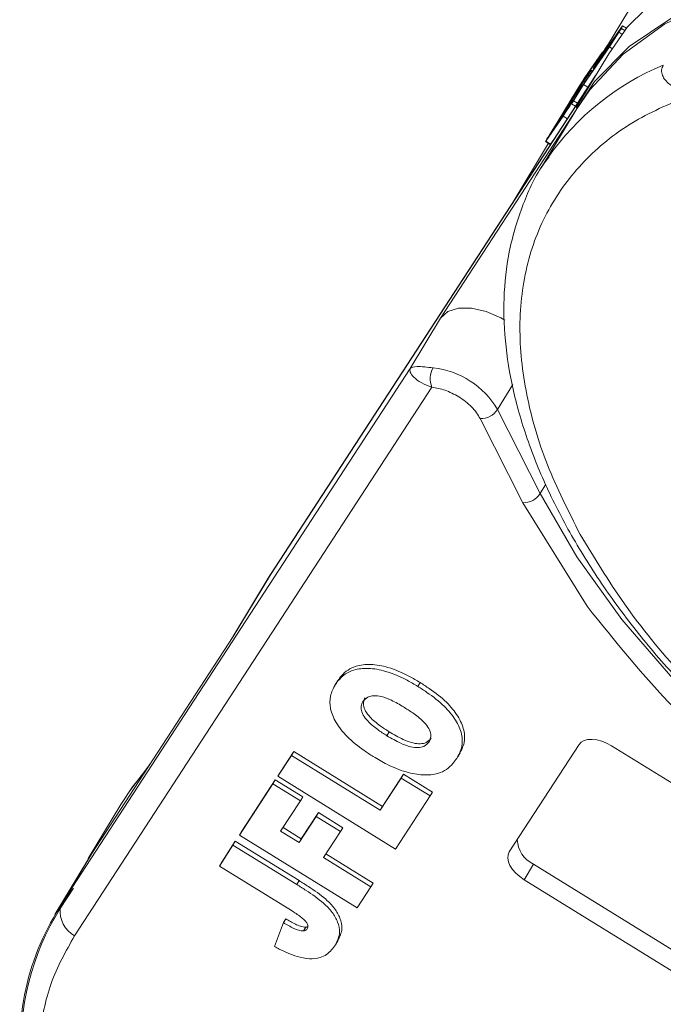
# Model space of a CAD drawing. Header units: millimetres. Extents: x 8853 to 11418, y 45 to 1005.
# Tile 72 of 256: x 9489 to 9509, y 765 to 795. Entities that reach past the tile are written whole.
import ezdxf

# ---------------------------------------------------------------- set-up
doc = ezdxf.new("R2010")
doc.units = ezdxf.units.MM

msp = doc.modelspace()

# ---------------------------------------------------------------- linework, layer by layer
at = {"color": 7, "linetype": 'Continuous', "lineweight": 15}
for p, q in [((9524.585, 823.202), (9507.286, 794.474)), ((9524.581, 823.195), (9507.286, 794.474)), ((9507.663, 794.944), (9506.838, 793.754)), ((9507.75, 795.084), (9506.946, 793.926)), ((9507.346, 794.423), (9507.642, 794.882)), ((9507.421, 794.547), (9507.639, 794.885)), ((9507.639, 794.885), (9507.663, 794.944)), ((9507.642, 794.882), (9507.734, 794.826)), ((9507.75, 795.084), (9507.717, 795.004)), ((9507.821, 794.939), (9507.717, 795.004)), ((9507.75, 795.084), (9507.875, 795.007)), ((9506.595, 793.357), (9507.421, 794.547)), ((9507.321, 794.213), (9506.302, 792.521)), ((9506.535, 793.254), (9507.346, 794.423)), ((9507.117, 794.251), (9506.573, 793.468)), ((9506.851, 793.777), (9507.164, 794.289)), ((9506.959, 793.949), (9507.252, 794.428)), ((9507.117, 794.251), (9507.128, 794.244)), ((9507.252, 794.428), (9507.282, 794.409)), ((9507.314, 794.456), (9507.281, 794.477)), ((9507.346, 794.423), (9507.422, 794.376)), ((9507.028, 794.106), (9506.493, 793.335)), ((9506.959, 793.949), (9506.961, 793.948)), ((9507.004, 794.056), (9507.017, 794.048)), ((9506.277, 792.985), (9506.773, 793.701)), ((9506.76, 793.678), (9506.72, 793.611)), ((9506.756, 793.589), (9506.72, 793.611)), ((9506.8, 793.653), (9506.76, 793.678)), ((9506.817, 793.676), (9506.775, 793.702)), ((9506.837, 793.752), (9506.86, 793.738)), ((9506.861, 793.74), (9506.838, 793.754)), ((9496.772, 777.951), (9506.908, 793.527)), ((9506.912, 793.534), (9496.776, 777.957)), ((9506.693, 793.568), (9506.196, 792.853)), ((9506.255, 792.802), (9506.568, 793.314)), ((9506.493, 793.335), (9506.512, 793.324)), ((9506.727, 793.547), (9506.693, 793.568)), ((9506.411, 793.21), (9505.44, 791.622)), ((9506.409, 793.105), (9505.913, 792.389)), ((9505.994, 792.522), (9506.49, 793.238)), ((9506.222, 792.742), (9506.535, 793.254)), ((9506.438, 793.25), (9506.277, 792.985)), ((9506.432, 793.091), (9506.409, 793.105)), ((9506.477, 793.214), (9506.437, 793.148)), ((9506.458, 793.135), (9506.437, 793.148)), ((9506.454, 793.24), (9506.438, 793.25)), ((9506.499, 793.201), (9506.477, 793.214)), ((9506.514, 793.225), (9506.491, 793.239)), ((9506.535, 793.254), (9506.674, 793.168)), ((9505.71, 792.058), (9506.207, 792.774)), ((9506.196, 792.853), (9505.994, 792.522)), ((9506.194, 792.751), (9506.153, 792.685)), ((9506.165, 792.678), (9506.153, 792.685)), ((9506.166, 792.653), (9506.289, 792.577)), ((9506.194, 792.751), (9506.208, 792.742)), ((9506.215, 792.841), (9506.196, 792.853)), ((9506.224, 792.766), (9506.208, 792.776)), ((9506.347, 792.665), (9506.222, 792.742)), ((9506.256, 792.804), (9506.255, 792.805)), ((9506.312, 792.459), (9505.22, 790.646)), ((9505.441, 791.615), (9505.976, 792.386)), ((9506.126, 792.642), (9505.63, 791.926)), ((9505.913, 792.389), (9505.71, 792.058)), ((9505.932, 792.377), (9505.913, 792.389)), ((9506.137, 792.636), (9506.126, 792.642)), ((9506.056, 792.079), (9502.076, 785.962)), ((9505.36, 791.483), (9505.904, 792.266)), ((9505.904, 792.266), (9506.034, 792.185)), ((9505.63, 791.926), (9505.468, 791.661)), ((9505.649, 791.914), (9505.63, 791.926)), ((9505.354, 791.474), (9505.5, 791.383)), ((9505.507, 791.392), (9505.36, 791.483)), ((9505.468, 791.661), (9505.472, 791.659)), ((9505.679, 791.64), (9505.507, 791.392)), ((9505.445, 791.418), (9504.33, 789.567)), ((9505.445, 791.417), (9504.333, 789.571)), ((9502.076, 785.962), (9501.13, 784.391)), ((9501.13, 784.391), (9490.293, 767.736)), ((9490.664, 766.678), (9501.805, 783.8)), ((9503.854, 783.104), (9504.327, 783.89)), ((9504.645, 780.197), (9503.313, 782.821)), ((9505.186, 780.48), (9503.854, 783.104)), ((9505.366, 780.779), (9505.186, 780.48)), ((9506.647, 776.967), (9504.645, 780.197)), ((9496.766, 777.942), (9495.602, 776.009)), ((9495.608, 776.017), (9496.772, 777.951)), ((9491.202, 769.247), (9495.608, 776.017)), ((9498.843, 774.598), (9498.771, 774.477)), ((9498.871, 774.643), (9498.798, 774.522)), ((9501.437, 774.585), (9501.365, 774.464)), ((9500.405, 772.925), (9500.477, 773.046)), ((9497.073, 771.778), (9497.498, 772.43)), ((9497.498, 772.43), (9497.425, 772.309)), ((9497.498, 772.43), (9500.265, 770.719)), ((9502.615, 772.269), (9502.688, 772.39)), ((9504.22, 769.301), (9506.398, 772.647)), ((9507.405, 772.611), (9524.306, 762.164)), ((9497.001, 771.657), (9497.425, 772.309)), ((9497.425, 772.309), (9500.192, 770.598)), ((9497.073, 771.778), (9497.001, 771.657)), ((9495.88, 769.943), (9496.922, 771.546)), ((9496.922, 771.546), (9496.85, 771.425)), ((9496.922, 771.546), (9497.781, 771.015)), ((9500.675, 769.386), (9497.001, 771.657)), ((9500.192, 770.598), (9500.846, 771.603)), ((9500.265, 770.719), (9500.919, 771.724)), ((9500.919, 771.724), (9500.846, 771.603)), ((9500.846, 771.603), (9501.753, 771.043)), ((9500.919, 771.724), (9501.826, 771.164)), ((9495.807, 769.823), (9496.85, 771.425)), ((9496.85, 771.425), (9497.709, 770.894)), ((9501.826, 771.164), (9501.753, 771.043)), ((9497.709, 770.894), (9497.09, 769.944)), ((9497.781, 771.015), (9497.709, 770.894)), ((9501.753, 771.043), (9500.675, 769.386)), ((9492.105, 770.779), (9491.086, 769.087)), ((9497.735, 769.71), (9498.266, 770.525)), ((9498.266, 770.525), (9498.193, 770.404)), ((9498.266, 770.525), (9499.029, 770.053)), ((9500.265, 770.719), (9500.192, 770.598)), ((9497.663, 769.59), (9498.193, 770.404)), ((9498.193, 770.404), (9498.956, 769.933)), ((9495.88, 769.943), (9495.807, 769.823)), ((9497.09, 769.944), (9497.663, 769.59)), ((9497.167, 770.062), (9497.735, 769.71)), ((9498.956, 769.933), (9498.426, 769.118)), ((9499.029, 770.053), (9498.956, 769.933)), ((9495.252, 768.978), (9495.676, 769.63)), ((9495.676, 769.63), (9495.603, 769.509)), ((9495.676, 769.63), (9497.664, 768.401)), ((9499.481, 767.551), (9495.807, 769.823)), ((9497.735, 769.71), (9497.663, 769.59)), ((9495.179, 768.857), (9495.603, 769.509)), ((9495.603, 769.509), (9497.591, 768.28)), ((9491.069, 769.034), (9490.05, 767.342)), ((9490.293, 767.736), (9491.202, 769.247)), ((9491.202, 769.247), (9491.069, 769.034)), ((9498.426, 769.118), (9499.905, 768.203)), ((9498.503, 769.236), (9499.978, 768.324)), ((9495.252, 768.978), (9495.179, 768.857)), ((9497.428, 767.467), (9495.179, 768.857)), ((9504.974, 768.912), (9504.683, 768.428)), ((9504.974, 768.912), (9521.875, 758.465)), ((9497.664, 768.401), (9497.591, 768.28)), ((9521.584, 757.981), (9504.683, 768.428)), ((9490.63, 768.169), (9490.217, 767.534)), ((9499.905, 768.203), (9499.481, 767.551)), ((9499.978, 768.324), (9499.905, 768.203)), ((9497.247, 767.212), (9497.174, 767.091)), ((9497.174, 767.091), (9496.903, 766.344)), ((9497.878, 766.951), (9497.805, 766.83)), ((9498.87, 766.518), (9498.797, 766.397))]:
    msp.add_line(p, q, dxfattribs=at)
at = {"color": 7, "linetype": 'Continuous', "lineweight": 15, "flags": 128}
for points in [[(9526.57, 796.561), (9524.862, 797.164), (9522.472, 797.831), (9520.134, 798.276), (9517.882, 798.493), (9515.749, 798.478), (9513.768, 798.231), (9511.968, 797.756), (9510.377, 797.061), (9509.018, 796.156), (9507.912, 795.053), (9507.321, 794.213)], [(9506.056, 792.079), (9506.879, 793.344), (9507.964, 794.435), (9509.295, 795.335), (9510.853, 796.031), (9512.615, 796.513), (9514.555, 796.774), (9516.645, 796.81), (9518.007, 796.718)], [(9516.279, 796.75), (9514.216, 796.677), (9512.308, 796.379), (9510.581, 795.862), (9509.063, 795.133), (9507.774, 794.202), (9506.733, 793.083), (9506.312, 792.459)], [(9507.164, 794.289), (9507.115, 794.213), (9507.074, 794.152), (9507.042, 794.105), (9507.019, 794.073), (9507.007, 794.058), (9507.004, 794.058), (9507.011, 794.074), (9507.028, 794.106)], [(9507.269, 794.459), (9507.214, 794.374), (9507.168, 794.304), (9507.132, 794.251), (9507.107, 794.215), (9507.092, 794.196), (9507.089, 794.196), (9507.097, 794.215), (9507.117, 794.251)], [(9507.269, 794.459), (9507.275, 794.469), (9507.279, 794.475), (9507.281, 794.477), (9507.28, 794.475), (9507.276, 794.468), (9507.27, 794.457), (9507.262, 794.444), (9507.252, 794.428)], [(9506.946, 793.926), (9506.945, 793.924), (9506.945, 793.924), (9506.946, 793.926), (9506.947, 793.928), (9506.949, 793.932), (9506.952, 793.937), (9506.956, 793.943), (9506.959, 793.949)], [(9506.773, 793.701), (9506.774, 793.702), (9506.775, 793.702), (9506.774, 793.701), (9506.772, 793.698), (9506.77, 793.694), (9506.767, 793.689), (9506.764, 793.684), (9506.76, 793.678)], [(9506.838, 793.754), (9506.837, 793.753), (9506.837, 793.753), (9506.837, 793.754), (9506.839, 793.757), (9506.841, 793.76), (9506.844, 793.765), (9506.847, 793.771), (9506.851, 793.777)], [(9506.49, 793.238), (9506.491, 793.239), (9506.491, 793.239), (9506.491, 793.238), (9506.489, 793.235), (9506.487, 793.231), (9506.484, 793.226), (9506.481, 793.221), (9506.477, 793.214)], [(9505.904, 792.266), (9505.969, 792.369), (9506.027, 792.459), (9506.077, 792.534), (9506.116, 792.593), (9506.145, 792.636), (9506.163, 792.66), (9506.17, 792.666), (9506.166, 792.654)], [(9506.222, 792.742), (9506.211, 792.725), (9506.201, 792.708), (9506.19, 792.692), (9506.181, 792.677), (9506.174, 792.666), (9506.169, 792.658), (9506.166, 792.654), (9506.166, 792.654)], [(9506.207, 792.774), (9506.208, 792.776), (9506.208, 792.776), (9506.208, 792.774), (9506.206, 792.772), (9506.204, 792.768), (9506.201, 792.763), (9506.198, 792.757), (9506.194, 792.751)], [(9505.36, 791.483), (9505.355, 791.475), (9505.354, 791.475), (9505.358, 791.483), (9505.367, 791.499), (9505.38, 791.522), (9505.397, 791.551), (9505.418, 791.584), (9505.44, 791.622)], [(9505.468, 791.661), (9505.46, 791.649), (9505.453, 791.638), (9505.448, 791.628), (9505.443, 791.62), (9505.44, 791.615), (9505.439, 791.613), (9505.439, 791.612), (9505.441, 791.615)], [(9505.507, 791.392), (9505.502, 791.384), (9505.5, 791.383)], [(9505.22, 790.646), (9505.333, 790.828), (9505.43, 790.975)], [(9504.087, 785.892), (9503.962, 785.965), (9503.502, 786.169), (9503.045, 786.275), (9502.632, 786.275), (9502.3, 786.167), (9502.076, 785.962)], [(9532.533, 763.575), (9530.216, 763.739), (9527.8, 764.144), (9525.32, 764.785), (9522.817, 765.652), (9520.327, 766.731), (9517.889, 768.006), (9515.541, 769.458), (9513.318, 771.063), (9511.255, 772.798), (9509.383, 774.636), (9507.732, 776.549), (9506.325, 778.507), (9505.186, 780.48)], [(9506.398, 772.647), (9506.465, 772.72), (9506.558, 772.773), (9506.673, 772.803), (9506.805, 772.81), (9506.95, 772.793), (9507.103, 772.753), (9507.256, 772.692), (9507.405, 772.611)], [(9492.906, 771.865), (9492.468, 771.324), (9492.105, 770.779)], [(9492.381, 771.203), (9492.975, 771.986), (9493.014, 772.031)], [(9490.879, 768.718), (9491.361, 769.508), (9491.479, 769.673)], [(9504.683, 768.428), (9504.545, 768.525), (9504.422, 768.634), (9504.32, 768.751), (9504.243, 768.872), (9504.193, 768.992), (9504.172, 769.106), (9504.181, 769.211), (9504.22, 769.301)]]:
    msp.add_lwpolyline(points, dxfattribs=at)
at = {"color": 7, "linetype": 'Continuous', "lineweight": 15}
for centre, radius, start, end in [((9505.414, 796.328), 2.656, 327.0297, 330.1092), ((9512.176, 786.247), 8.237, 112.4929, 144.9733), ((9505.556, 794.315), 1.359, 326.7119, 328.8522), ((9513.392, 788.991), 8.157, 146.7119, 148.8522), ((9508.765, 791.843), 2.719, 146.7119, 148.8522), ((9507.731, 792.611), 1.359, 146.7119, 148.8522), ((9505.273, 793.851), 1.359, 326.7119, 328.8522), ((9509.364, 790.416), 3.919, 142.4844, 149.8192), ((9504.99, 793.388), 1.359, 326.7119, 328.8522), ((9502.467, 784.064), 0.713, 151.0148, 201.7644), ((9501.556, 781.764), 2.661, 30.249, 83.7946), ((9503.322, 783.463), 0.642, 269.2072, 326.0398), ((9504.653, 780.839), 0.642, 269.2072, 326.0398), ((9505.364, 769.716), 0.894, 181.9933, 244.149), ((9496.827, 763.308), 7.875, 141.8915, 185.0268), ((9496.976, 763.284), 7.984, 147.8345, 184.0084), ((9491.087, 767.443), 0.874, 173.9937, 241.055)]:
    msp.add_arc(centre, radius, start, end, dxfattribs=at)
for points, knots in [([(9509.926, 792.948), (9509.794, 792.986), (9509.53, 793.061), (9509.248, 793.223), (9509.077, 793.388), (9508.989, 793.534), (9508.954, 793.695), (9509.002, 793.805), (9509.024, 793.858)], [0, 0, 0, 0, 0.250002, 0.499232, 0.632954, 0.75004, 0.88072, 1, 1, 1, 1]), ([(9506.432, 779.209), (9506.066, 779.934), (9505.321, 781.41), (9504.697, 783.598), (9504.475, 785.727), (9504.723, 787.714), (9505.43, 789.483), (9506.571, 790.968), (9508.054, 792.158), (9509.31, 792.688), (9509.926, 792.948)], [0, 0, 0, 0, 0.1198431, 0.2439998, 0.3712085, 0.5, 0.6287915, 0.7560002, 0.8801569, 1, 1, 1, 1]), ([(9505.462, 790.992), (9505.414, 790.931), (9505.065, 790.488), (9504.618, 789.501), (9504.185, 788.087), (9504.022, 786.586), (9504.083, 785.068), (9504.363, 783.499), (9504.854, 781.898), (9505.546, 780.283), (9506.428, 778.672), (9507.485, 777.083), (9508.695, 775.538), (9510.029, 774.064), (9511.462, 772.675), (9512.838, 771.491), (9514.124, 770.494), (9515.483, 769.518), (9516.495, 768.885), (9517.102, 768.507)], [0, 0, 0, 0, 0.010965, 0.078894, 0.150735, 0.215827, 0.281162, 0.346571, 0.411899, 0.477032, 0.541857, 0.606253, 0.670017, 0.732701, 0.793199, 0.852776, 0.895542, 0.937437, 1, 1, 1, 1]), ([(9501.805, 783.8), (9501.693, 783.843), (9501.455, 783.935), (9501.231, 784.118), (9501.111, 784.284), (9501.123, 784.355), (9501.13, 784.391)], [0, 0, 0, 0, 0.234359, 0.498216, 0.748481, 1, 1, 1, 1]), ([(9501.13, 784.391), (9501.183, 784.419), (9501.267, 784.463), (9501.551, 784.438), (9501.752, 784.418), (9501.843, 784.409)], [0, 0, 0, 0, 0.4984046, 0.7729247, 1, 1, 1, 1]), ([(9503.313, 782.821), (9503.278, 782.883), (9503.206, 783.008), (9503.048, 783.19), (9502.861, 783.361), (9502.716, 783.457), (9502.644, 783.505)], [0, 0, 0, 0, 0.249887, 0.499995, 0.749887, 1, 1, 1, 1]), ([(9525.351, 765.059), (9524.431, 765.348), (9522.558, 765.935), (9519.714, 767.205), (9516.891, 768.762), (9514.192, 770.594), (9511.718, 772.631), (9509.565, 774.795), (9507.758, 777.005), (9506.869, 778.483), (9506.432, 779.209)], [0, 0, 0, 0, 0.119843, 0.244, 0.371208, 0.5, 0.628792, 0.756, 0.880157, 1, 1, 1, 1]), ([(9532.522, 762.965), (9531.255, 763.05), (9528.695, 763.221), (9524.534, 764.303), (9520.36, 765.948), (9516.333, 768.127), (9512.609, 770.746), (9509.251, 773.721), (9507.515, 775.885), (9506.647, 776.967)], [0, 0, 0, 0, 0.141193, 0.285298, 0.429404, 0.570596, 0.711789, 0.855895, 1, 1, 1, 1]), ([(9498.871, 774.643), (9498.91, 774.698), (9499.046, 774.888), (9499.361, 775.106), (9499.89, 775.173), (9500.474, 775.069), (9501.006, 774.841), (9501.328, 774.65), (9501.437, 774.585)], [0, 0, 0, 0, 0.097263, 0.341984, 0.513045, 0.684302, 0.89238, 1, 1, 1, 1]), ([(9498.798, 774.522), (9498.837, 774.577), (9498.973, 774.767), (9499.288, 774.985), (9499.817, 775.052), (9500.401, 774.948), (9500.933, 774.721), (9501.255, 774.529), (9501.365, 774.464)], [0, 0, 0, 0, 0.097263, 0.341984, 0.513045, 0.684302, 0.89238, 1, 1, 1, 1]), ([(9499.98, 772.273), (9499.883, 772.335), (9499.591, 772.523), (9499.164, 772.872), (9498.795, 773.333), (9498.618, 773.776), (9498.62, 774.187), (9498.737, 774.407), (9498.798, 774.522)], [0, 0, 0, 0, 0.096905, 0.2925, 0.46579, 0.639193, 0.810645, 1, 1, 1, 1]), ([(9501.437, 774.585), (9501.534, 774.523), (9501.827, 774.337), (9502.262, 773.995), (9502.642, 773.536), (9502.831, 773.092), (9502.839, 772.676), (9502.72, 772.456), (9502.657, 772.339)], [0, 0, 0, 0, 0.096763, 0.291773, 0.464613, 0.63772, 0.807851, 1, 1, 1, 1]), ([(9501.365, 774.464), (9501.462, 774.402), (9501.755, 774.216), (9502.19, 773.874), (9502.569, 773.415), (9502.759, 772.972), (9502.767, 772.555), (9502.647, 772.335), (9502.584, 772.218)], [0, 0, 0, 0, 0.096763, 0.291773, 0.464613, 0.63772, 0.807851, 1, 1, 1, 1]), ([(9500.405, 772.925), (9500.308, 772.987), (9500.093, 773.125), (9499.826, 773.343), (9499.655, 773.571), (9499.591, 773.76), (9499.605, 773.899), (9499.643, 773.967), (9499.656, 773.99)], [0, 0, 0, 0, 0.203596, 0.451902, 0.607587, 0.763348, 0.919516, 1, 1, 1, 1]), ([(9499.656, 773.99), (9499.701, 774.042), (9499.781, 774.134), (9499.995, 774.18), (9500.252, 774.152), (9500.575, 774.028), (9500.798, 773.897), (9500.921, 773.824)], [0, 0, 0, 0, 0.209846, 0.372333, 0.535081, 0.742489, 1, 1, 1, 1]), ([(9500.477, 773.046), (9500.381, 773.108), (9500.165, 773.246), (9499.899, 773.464), (9499.728, 773.692), (9499.663, 773.881), (9499.677, 774.02), (9499.716, 774.088), (9499.729, 774.111)], [0, 0, 0, 0, 0.203596, 0.451902, 0.607587, 0.763348, 0.919516, 1, 1, 1, 1]), ([(9500.921, 773.824), (9501.018, 773.762), (9501.235, 773.624), (9501.505, 773.415), (9501.697, 773.196), (9501.775, 773.013), (9501.777, 772.852), (9501.733, 772.769), (9501.712, 772.727)], [0, 0, 0, 0, 0.195594, 0.436127, 0.579848, 0.724086, 0.864207, 1, 1, 1, 1]), ([(9501.784, 772.848), (9501.739, 772.796), (9501.66, 772.706), (9501.448, 772.663), (9501.198, 772.691), (9500.86, 772.821), (9500.619, 772.962), (9500.477, 773.046)], [0, 0, 0, 0, 0.204761, 0.357913, 0.511037, 0.711107, 1, 1, 1, 1]), ([(9501.712, 772.727), (9501.666, 772.676), (9501.587, 772.585), (9501.376, 772.542), (9501.125, 772.57), (9500.787, 772.7), (9500.547, 772.841), (9500.405, 772.925)], [0, 0, 0, 0, 0.204761, 0.357913, 0.511037, 0.711107, 1, 1, 1, 1]), ([(9502.584, 772.218), (9502.546, 772.163), (9502.406, 771.965), (9502.094, 771.73), (9501.543, 771.678), (9500.987, 771.777), (9500.45, 771.996), (9500.121, 772.19), (9499.98, 772.273)], [0, 0, 0, 0, 0.095574, 0.349117, 0.516447, 0.683176, 0.865288, 1, 1, 1, 1]), ([(9497.664, 768.401), (9497.762, 768.34), (9498.05, 768.158), (9498.448, 767.883), (9498.791, 767.534), (9498.958, 767.217), (9499.034, 766.847), (9498.932, 766.642), (9498.87, 766.518)], [0, 0, 0, 0, 0.11362, 0.335894, 0.475067, 0.614217, 0.767404, 1, 1, 1, 1]), ([(9490.63, 768.169), (9490.571, 768.1), (9490.482, 767.997), (9490.375, 767.855), (9490.321, 767.779), (9490.295, 767.739), (9490.293, 767.736)], [0, 0, 0, 0, 0.489561, 0.734535, 0.979561, 1, 1, 1, 1]), ([(9497.591, 768.28), (9497.689, 768.219), (9497.977, 768.038), (9498.375, 767.762), (9498.718, 767.414), (9498.885, 767.096), (9498.962, 766.727), (9498.859, 766.521), (9498.797, 766.397)], [0, 0, 0, 0, 0.1136198, 0.3358942, 0.4750673, 0.6142166, 0.7674037, 1, 1, 1, 1]), ([(9497.428, 767.467), (9497.525, 767.405), (9497.668, 767.313), (9497.829, 767.18), (9497.907, 767.088), (9497.942, 767.008), (9497.942, 766.945), (9497.925, 766.912), (9497.917, 766.896)], [0, 0, 0, 0, 0.3727162, 0.5486281, 0.6836918, 0.7935027, 0.903383, 1, 1, 1, 1]), ([(9497.247, 767.212), (9497.296, 767.182), (9497.395, 767.122), (9497.522, 767.053), (9497.627, 767.005), (9497.71, 766.975), (9497.796, 766.954), (9497.85, 766.952), (9497.878, 766.951)], [0, 0, 0, 0, 0.239963, 0.480953, 0.602137, 0.725425, 0.859669, 1, 1, 1, 1]), ([(9497.805, 766.83), (9497.756, 766.834), (9497.657, 766.841), (9497.492, 766.91), (9497.333, 766.996), (9497.227, 767.059), (9497.174, 767.091)], [0, 0, 0, 0, 0.243238, 0.486568, 0.742114, 1, 1, 1, 1]), ([(9497.917, 766.896), (9497.908, 766.884), (9497.893, 766.864), (9497.859, 766.841), (9497.828, 766.833), (9497.808, 766.831), (9497.805, 766.83)], [0, 0, 0, 0, 0.364246, 0.622323, 0.945339, 1, 1, 1, 1]), ([(9497.878, 766.951), (9497.889, 766.952), (9497.911, 766.955), (9497.929, 766.962), (9497.937, 766.967), (9497.937, 766.967)], [0, 0, 0, 0, 0.490778, 0.996665, 1, 1, 1, 1]), ([(9498.797, 766.397), (9498.758, 766.343), (9498.642, 766.179), (9498.401, 765.988), (9497.995, 765.945), (9497.55, 766.031), (9497.178, 766.193), (9496.951, 766.318), (9496.903, 766.344)], [0, 0, 0, 0, 0.128183, 0.387536, 0.549691, 0.711944, 0.938522, 1, 1, 1, 1])]:
    msp.add_open_spline(points, degree=3, knots=knots, dxfattribs=at)
for points in [[(9502.644, 783.505), (9502.503, 783.582), (9502.223, 783.734), (9501.944, 783.778), (9501.805, 783.8)], [(9490.664, 766.678), (9490.39, 766.197), (9489.844, 765.235), (9489.648, 764.093), (9489.55, 763.522)]]:
    msp.add_open_spline(points, degree=3, dxfattribs=at)

doc.saveas('drawing.dxf')
